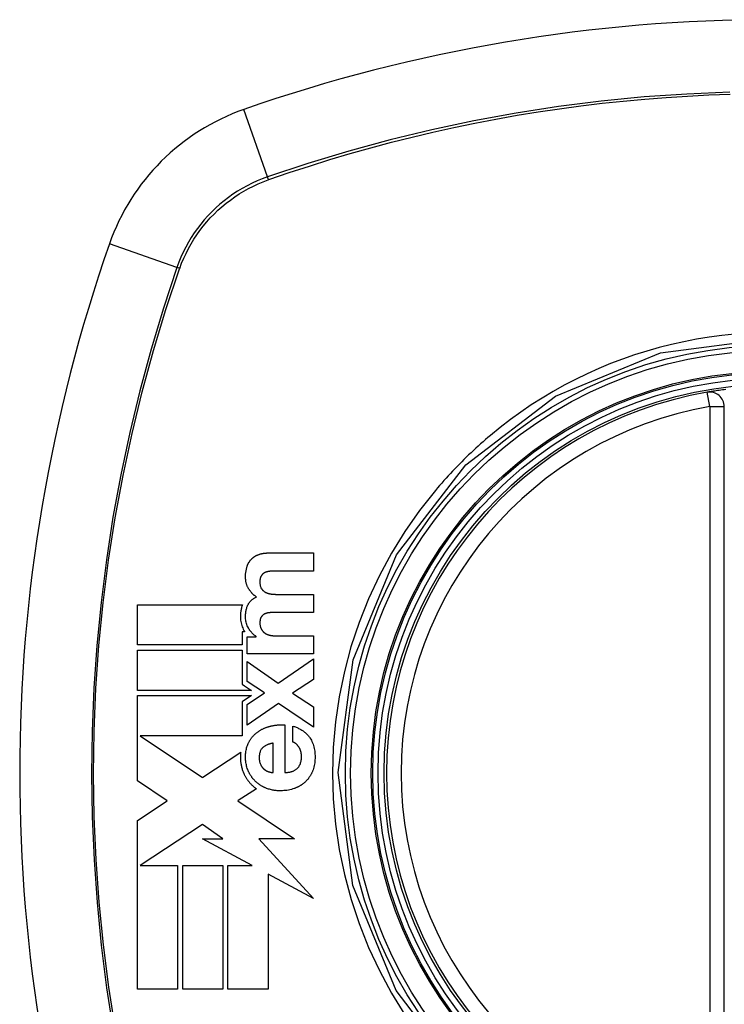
# Model space of a CAD drawing. Header units: inches. Extents: x 19 to 446, y 48 to 210.
# Tile 117 of 256: x 151.203 to 151.774, y 139.119 to 139.917. Entities that reach past the tile are written whole.
import ezdxf

# ---------------------------------------------------------------- set-up
doc = ezdxf.new("R2010")
doc.units = ezdxf.units.IN
doc.header["$MEASUREMENT"] = 0
doc.layers.add('Visible Edges(ANSI)', color=7, linetype='Continuous', lineweight=25)
doc.layers.add('Visible Tangent Edges(ANSI)', color=7, linetype='Continuous', lineweight=25)

msp = doc.modelspace()

# ---------------------------------------------------------------- linework, layer by layer
at = {"layer": 'Visible Edges(ANSI)'}
for p, q in [((151.77406, 139.00948), (151.77406, 139.60308)), ((151.40532, 139.48456), (151.44115, 139.48456)), ((151.44115, 139.48456), (151.44115, 139.46985)), ((151.44115, 139.46985), (151.41081, 139.46985)), ((151.41133, 139.451), (151.44115, 139.451)), ((151.44115, 139.451), (151.44115, 139.4363)), ((151.29854, 139.40999), (151.29854, 139.44261)), ((151.29854, 139.44261), (151.3837, 139.44261)), ((151.44115, 139.4363), (151.41112, 139.4363)), ((151.38347, 139.42076), (151.38347, 139.40999)), ((151.38544, 139.42076), (151.38347, 139.42076)), ((151.38761, 139.41662), (151.39486, 139.41662)), ((151.38761, 139.40274), (151.38761, 139.41662)), ((151.39486, 139.41662), (151.39486, 139.41683)), ((151.41009, 139.41745), (151.44115, 139.41745)), ((151.44115, 139.41745), (151.44115, 139.40274)), ((151.38347, 139.40999), (151.29854, 139.40999)), ((151.29854, 139.40586), (151.38347, 139.40586)), ((151.29854, 139.37324), (151.29854, 139.40586)), ((151.38347, 139.40586), (151.38347, 139.37826)), ((151.44115, 139.40274), (151.38761, 139.40274)), ((151.38761, 139.39673), (151.41267, 139.37912)), ((151.38761, 139.38047), (151.38761, 139.39673)), ((151.41267, 139.37912), (151.44115, 139.3989)), ((151.44115, 139.3989), (151.44115, 139.38213)), ((151.44115, 139.38213), (151.42427, 139.37094)), ((151.391, 139.37324), (151.29854, 139.37324)), ((151.38347, 139.37826), (151.38531, 139.37703)), ((151.38531, 139.37703), (151.391, 139.37324)), ((151.40159, 139.37115), (151.38761, 139.38047)), ((151.29854, 139.3691), (151.39104, 139.3691)), ((151.29854, 139.33798), (151.29854, 139.3691)), ((151.39104, 139.3691), (151.38334, 139.36394)), ((151.38761, 139.36173), (151.40159, 139.37115)), ((151.42427, 139.37094), (151.44115, 139.35976)), ((151.38334, 139.36394), (151.38334, 139.33649)), ((151.41299, 139.36255), (151.38761, 139.34495)), ((151.38761, 139.34495), (151.38761, 139.36173)), ((151.44115, 139.34329), (151.41299, 139.36255)), ((151.44115, 139.35976), (151.44115, 139.34329)), ((151.41796, 139.34521), (151.41796, 139.30658)), ((151.42458, 139.33133), (151.42458, 139.34428)), ((151.29854, 139.33718), (151.29854, 139.33798)), ((151.29854, 139.33649), (151.29854, 139.33718)), ((151.29854, 139.2999), (151.29854, 139.33649)), ((151.30077, 139.33649), (151.35128, 139.30277)), ((151.38334, 139.33649), (151.30077, 139.33649)), ((151.40863, 139.30658), (151.40863, 139.3305)), ((151.35151, 139.30292), (151.38224, 139.32326)), ((151.35128, 139.30277), (151.35151, 139.30292)), ((151.32264, 139.28381), (151.29854, 139.2999)), ((151.39492, 139.29358), (151.38027, 139.28389)), ((151.29854, 139.26786), (151.32264, 139.28381)), ((151.38027, 139.28389), (151.37991, 139.28365)), ((151.37991, 139.28365), (151.42587, 139.25297)), ((151.29854, 139.13112), (151.29854, 139.26786)), ((151.35127, 139.26469), (151.30079, 139.23128)), ((151.36788, 139.25297), (151.35127, 139.26469)), ((151.39165, 139.23128), (151.35128, 139.25297)), ((151.35128, 139.25297), (151.36788, 139.25297)), ((151.42587, 139.25297), (151.39693, 139.25298)), ((151.39693, 139.25298), (151.44115, 139.20468)), ((151.30079, 139.23128), (151.30079, 139.23128)), ((151.30079, 139.23128), (151.33115, 139.23128)), ((151.33115, 139.23128), (151.33115, 139.13112)), ((151.33526, 139.23128), (151.36788, 139.23128)), ((151.33526, 139.13112), (151.33526, 139.23128)), ((151.36788, 139.23128), (151.36788, 139.13112)), ((151.37196, 139.13112), (151.37196, 139.23128)), ((151.37196, 139.23128), (151.39165, 139.23128)), ((151.44115, 139.20468), (151.40457, 139.22434)), ((151.40457, 139.22434), (151.40457, 139.13112)), ((151.33115, 139.13112), (151.29854, 139.13112)), ((151.36788, 139.13112), (151.33526, 139.13112)), ((151.40457, 139.13112), (151.37196, 139.13112))]:
    msp.add_line(p, q, dxfattribs=at)
at = {"layer": 'Visible Edges(ANSI)', "flags": 128}
for points in [[(151.7754, 139.61695), (151.77394, 139.61677), (151.77253, 139.61658), (151.77116, 139.6164), (151.76986, 139.61622), (151.76862, 139.61604), (151.76744, 139.61587), (151.76634, 139.61571), (151.76532, 139.61555), (151.76438, 139.6154), (151.76353, 139.61527), (151.76277, 139.61514), (151.76211, 139.61503), (151.76155, 139.61494), (151.76108, 139.61486), (151.76072, 139.6148), (151.76045, 139.61475), (151.7603, 139.61473), (151.76024, 139.61472)], [(151.39647, 139.48311), (151.39682, 139.48324), (151.39717, 139.48337), (151.39752, 139.48349), (151.39788, 139.4836), (151.39825, 139.4837), (151.39861, 139.4838), (151.39898, 139.48389), (151.39934, 139.48397), (151.39971, 139.48405), (151.40008, 139.48412), (151.40046, 139.48419), (151.40083, 139.48425), (151.40121, 139.4843), (151.40158, 139.48435), (151.40196, 139.48439), (151.40233, 139.48443), (151.40271, 139.48446), (151.40308, 139.48449), (151.40346, 139.48451), (151.40383, 139.48453), (151.40421, 139.48454), (151.40458, 139.48455), (151.40495, 139.48456), (151.40532, 139.48456)], [(151.3872, 139.47286), (151.38728, 139.47314), (151.38737, 139.47343), (151.38746, 139.47371), (151.38756, 139.474), (151.38767, 139.47428), (151.38777, 139.47455), (151.38789, 139.47483), (151.388, 139.4751), (151.38812, 139.47538), (151.38825, 139.47564), (151.38838, 139.47591), (151.38852, 139.47617), (151.38866, 139.47643), (151.3888, 139.47669), (151.38895, 139.47694), (151.3891, 139.47719), (151.38926, 139.47743), (151.38943, 139.47768), (151.3896, 139.47792), (151.38977, 139.47816), (151.38995, 139.47839), (151.39013, 139.47862), (151.39032, 139.47885), (151.39051, 139.47907)], [(151.39051, 139.47907), (151.39072, 139.4793), (151.39093, 139.47952), (151.39114, 139.47974), (151.39136, 139.47995), (151.39158, 139.48015), (151.39181, 139.48036), (151.39204, 139.48055), (151.39227, 139.48074), (151.39251, 139.48093), (151.39276, 139.48111), (151.393, 139.48128), (151.39325, 139.48145), (151.39351, 139.48162), (151.39376, 139.48178), (151.39402, 139.48193), (151.39429, 139.48208), (151.39455, 139.48223), (151.39482, 139.48237), (151.39509, 139.4825), (151.39536, 139.48263), (151.39563, 139.48276), (151.39591, 139.48288), (151.39619, 139.483), (151.39647, 139.48311)], [(151.38885, 139.4553), (151.38862, 139.45567), (151.3884, 139.45603), (151.38819, 139.45641), (151.38799, 139.45679), (151.3878, 139.45717), (151.38762, 139.45756), (151.38746, 139.45795), (151.3873, 139.45835), (151.38715, 139.45876), (151.38701, 139.45917), (151.38689, 139.45958), (151.38677, 139.46), (151.38665, 139.46049), (151.38652, 139.4611), (151.3864, 139.46183), (151.38629, 139.46269), (151.38621, 139.46367), (151.38617, 139.46477), (151.38618, 139.46601), (151.38625, 139.46737), (151.38638, 139.46876), (151.38658, 139.47014), (151.38685, 139.47151), (151.3872, 139.47286)], [(151.40159, 139.46851), (151.40145, 139.46843), (151.40131, 139.46835), (151.40117, 139.46826), (151.40103, 139.46817), (151.40089, 139.46808), (151.40076, 139.46799), (151.40063, 139.46789), (151.4005, 139.46779), (151.40037, 139.46768), (151.40025, 139.46757), (151.40012, 139.46746), (151.4, 139.46735), (151.39989, 139.46723), (151.39977, 139.46711), (151.39966, 139.46698), (151.39955, 139.46686), (151.39945, 139.46673), (151.39935, 139.4666), (151.39925, 139.46646), (151.39915, 139.46633), (151.39906, 139.46619), (151.39897, 139.46605), (151.39888, 139.46591), (151.3988, 139.46576)], [(151.40574, 139.46965), (151.40556, 139.46963), (151.40538, 139.46961), (151.4052, 139.46959), (151.40502, 139.46957), (151.40484, 139.46954), (151.40467, 139.46951), (151.40449, 139.46948), (151.40431, 139.46945), (151.40414, 139.46941), (151.40396, 139.46937), (151.40379, 139.46933), (151.40361, 139.46929), (151.40344, 139.46924), (151.40327, 139.46919), (151.40309, 139.46913), (151.40292, 139.46908), (151.40275, 139.46902), (151.40258, 139.46896), (151.40241, 139.46889), (151.40225, 139.46882), (151.40208, 139.46875), (151.40192, 139.46867), (151.40175, 139.46859), (151.40159, 139.46851)], [(151.41081, 139.46985), (151.4106, 139.46985), (151.41039, 139.46985), (151.41018, 139.46985), (151.40997, 139.46985), (151.40975, 139.46985), (151.40954, 139.46984), (151.40933, 139.46984), (151.40912, 139.46983), (151.40891, 139.46983), (151.4087, 139.46982), (151.40848, 139.46981), (151.40827, 139.4698), (151.40806, 139.4698), (151.40785, 139.46979), (151.40764, 139.46978), (151.40742, 139.46977), (151.40721, 139.46975), (151.407, 139.46974), (151.40679, 139.46973), (151.40658, 139.46971), (151.40637, 139.4697), (151.40616, 139.46968), (151.40595, 139.46966), (151.40574, 139.46965)], [(151.3988, 139.46576), (151.39863, 139.46545), (151.39849, 139.46513), (151.39836, 139.46481), (151.39824, 139.46448), (151.39814, 139.46414), (151.39806, 139.4638), (151.39799, 139.46345), (151.39792, 139.46311), (151.39787, 139.46276), (151.39783, 139.46241), (151.3978, 139.46206), (151.39778, 139.46171), (151.39777, 139.46134), (151.39776, 139.46092), (151.39776, 139.46047), (151.39779, 139.45997), (151.39783, 139.45946), (151.39789, 139.45892), (151.39799, 139.45837), (151.39811, 139.45783), (151.39827, 139.45731), (151.39846, 139.45679), (151.39868, 139.4563), (151.39895, 139.45582)], [(151.39507, 139.44883), (151.39476, 139.44904), (151.39445, 139.44926), (151.39415, 139.44949), (151.39386, 139.44972), (151.39357, 139.44995), (151.39328, 139.45019), (151.393, 139.45044), (151.39272, 139.45069), (151.39245, 139.45095), (151.39218, 139.45121), (151.39192, 139.45147), (151.39166, 139.45174), (151.3914, 139.45201), (151.39115, 139.45229), (151.3909, 139.45258), (151.39066, 139.45286), (151.39042, 139.45316), (151.39018, 139.45345), (151.38995, 139.45375), (151.38973, 139.45405), (151.3895, 139.45436), (151.38928, 139.45467), (151.38907, 139.45499), (151.38885, 139.4553)], [(151.39895, 139.45582), (151.39905, 139.45567), (151.39915, 139.45551), (151.39926, 139.45536), (151.39936, 139.45521), (151.39947, 139.45507), (151.39959, 139.45492), (151.3997, 139.45478), (151.39982, 139.45464), (151.39994, 139.45451), (151.40006, 139.45437), (151.40019, 139.45424), (151.40032, 139.45411), (151.40045, 139.45399), (151.40059, 139.45387), (151.40073, 139.45375), (151.40087, 139.45363), (151.40101, 139.45352), (151.40115, 139.45341), (151.4013, 139.4533), (151.40145, 139.4532), (151.4016, 139.4531), (151.40175, 139.453), (151.4019, 139.45291), (151.40206, 139.45282)], [(151.40206, 139.45282), (151.40223, 139.45272), (151.4024, 139.45263), (151.40257, 139.45254), (151.40274, 139.45246), (151.40292, 139.45238), (151.40309, 139.4523), (151.40327, 139.45222), (151.40345, 139.45215), (151.40362, 139.45208), (151.4038, 139.45202), (151.40398, 139.45195), (151.40417, 139.45189), (151.40435, 139.45183), (151.40453, 139.45178), (151.40472, 139.45172), (151.4049, 139.45167), (151.40509, 139.45163), (151.40527, 139.45158), (151.40546, 139.45154), (151.40565, 139.4515), (151.40584, 139.45146), (151.40603, 139.45143), (151.40622, 139.4514), (151.40641, 139.45137)], [(151.38813, 139.44246), (151.38831, 139.44283), (151.3885, 139.44318), (151.3887, 139.44353), (151.38892, 139.44388), (151.38914, 139.44421), (151.38938, 139.44453), (151.38962, 139.44485), (151.38988, 139.44516), (151.39015, 139.44546), (151.39043, 139.44575), (151.39072, 139.44603), (151.39102, 139.4463), (151.39132, 139.44656), (151.39163, 139.44682), (151.39195, 139.44706), (151.39228, 139.44729), (151.39261, 139.44751), (151.39295, 139.44773), (151.39329, 139.44793), (151.39364, 139.44813), (151.39399, 139.44832), (151.39435, 139.4485), (151.39471, 139.44867), (151.39507, 139.44883)], [(151.40641, 139.45137), (151.40661, 139.45134), (151.40682, 139.45131), (151.40702, 139.45128), (151.40722, 139.45126), (151.40743, 139.45123), (151.40763, 139.45121), (151.40784, 139.45119), (151.40804, 139.45117), (151.40825, 139.45115), (151.40845, 139.45113), (151.40865, 139.45111), (151.40886, 139.45109), (151.40906, 139.45108), (151.40927, 139.45107), (151.40948, 139.45106), (151.40968, 139.45104), (151.40989, 139.45104), (151.41009, 139.45103), (151.4103, 139.45102), (151.4105, 139.45101), (151.41071, 139.45101), (151.41092, 139.45101), (151.41112, 139.45101), (151.41133, 139.451)], [(151.3837, 139.44261), (151.38345, 139.44193), (151.38322, 139.44123), (151.38301, 139.44053), (151.38282, 139.43983), (151.38265, 139.43912), (151.38251, 139.4384), (151.38238, 139.43769), (151.38227, 139.43696), (151.38218, 139.43624), (151.38211, 139.43551), (151.38206, 139.43475), (151.38203, 139.43392), (151.38202, 139.43303), (151.38204, 139.43208), (151.3821, 139.43108), (151.38221, 139.43004), (151.38236, 139.42896), (151.38256, 139.42788), (151.38282, 139.42682), (151.38312, 139.42577), (151.38347, 139.42475), (151.38387, 139.42375), (151.38432, 139.42276), (151.38483, 139.4218)], [(151.38844, 139.42382), (151.38799, 139.42468), (151.38759, 139.42557), (151.38724, 139.42648), (151.38694, 139.42742), (151.38669, 139.42836), (151.3865, 139.42929), (151.38636, 139.43021), (151.38626, 139.4311), (151.38619, 139.43196), (151.38616, 139.43278), (151.38616, 139.43357), (151.38619, 139.43431), (151.38623, 139.43501), (151.38629, 139.43571), (151.38637, 139.43641), (151.38648, 139.43711), (151.3866, 139.4378), (151.38675, 139.43849), (151.38692, 139.43917), (151.38712, 139.43985), (151.38734, 139.44051), (151.38758, 139.44117), (151.38784, 139.44182), (151.38813, 139.44246)], [(151.39895, 139.43273), (151.3988, 139.43248), (151.39866, 139.43222), (151.39853, 139.43195), (151.39842, 139.43168), (151.39832, 139.4314), (151.39823, 139.43112), (151.39814, 139.43084), (151.39807, 139.43055), (151.39801, 139.43026), (151.39796, 139.42997), (151.39791, 139.42968), (151.39787, 139.42939), (151.39784, 139.42909), (151.39781, 139.4288), (151.39779, 139.4285), (151.39778, 139.42821), (151.39777, 139.42791), (151.39776, 139.42761), (151.39777, 139.42728), (151.39779, 139.42691), (151.39784, 139.42647), (151.39792, 139.42596), (151.39805, 139.42536), (151.39823, 139.42465)], [(151.40211, 139.43531), (151.40195, 139.43525), (151.4018, 139.43518), (151.40164, 139.43511), (151.40149, 139.43503), (151.40134, 139.43495), (151.40119, 139.43487), (151.40104, 139.43478), (151.4009, 139.43469), (151.40075, 139.43459), (151.40061, 139.43449), (151.40047, 139.43439), (151.40034, 139.43428), (151.4002, 139.43417), (151.40008, 139.43405), (151.39995, 139.43393), (151.39983, 139.43381), (151.39971, 139.43369), (151.39959, 139.43356), (151.39947, 139.43343), (151.39936, 139.43329), (151.39926, 139.43315), (151.39915, 139.43301), (151.39905, 139.43287), (151.39895, 139.43273)], [(151.40641, 139.4362), (151.40623, 139.43619), (151.40604, 139.43617), (151.40586, 139.43616), (151.40568, 139.43614), (151.40549, 139.43613), (151.40531, 139.43611), (151.40513, 139.43608), (151.40495, 139.43606), (151.40477, 139.43603), (151.40459, 139.436), (151.40441, 139.43597), (151.40423, 139.43593), (151.40405, 139.4359), (151.40387, 139.43586), (151.40369, 139.43582), (151.40351, 139.43577), (151.40334, 139.43572), (151.40316, 139.43567), (151.40298, 139.43562), (151.40281, 139.43556), (151.40263, 139.43551), (151.40246, 139.43545), (151.40228, 139.43538), (151.40211, 139.43531)], [(151.41112, 139.4363), (151.41092, 139.4363), (151.41073, 139.4363), (151.41053, 139.4363), (151.41034, 139.4363), (151.41014, 139.43629), (151.40994, 139.43629), (151.40975, 139.43629), (151.40955, 139.43629), (151.40935, 139.43628), (151.40916, 139.43628), (151.40896, 139.43628), (151.40876, 139.43627), (151.40857, 139.43627), (151.40837, 139.43626), (151.40818, 139.43626), (151.40798, 139.43625), (151.40778, 139.43625), (151.40759, 139.43624), (151.40739, 139.43623), (151.40719, 139.43623), (151.407, 139.43622), (151.4068, 139.43621), (151.4066, 139.4362), (151.40641, 139.4362)], [(151.38483, 139.4218), (151.38485, 139.42176), (151.38488, 139.42172), (151.3849, 139.42167), (151.38493, 139.42163), (151.38495, 139.42158), (151.38498, 139.42154), (151.385, 139.4215), (151.38503, 139.42145), (151.38505, 139.42141), (151.38508, 139.42136), (151.3851, 139.42132), (151.38513, 139.42128), (151.38516, 139.42123), (151.38518, 139.42119), (151.38521, 139.42115), (151.38523, 139.4211), (151.38526, 139.42106), (151.38529, 139.42101), (151.38531, 139.42097), (151.38534, 139.42093), (151.38536, 139.42088), (151.38539, 139.42084), (151.38542, 139.4208), (151.38544, 139.42076)], [(151.39486, 139.41683), (151.39454, 139.41706), (151.39422, 139.41729), (151.3939, 139.41753), (151.39359, 139.41778), (151.39329, 139.41803), (151.39298, 139.41829), (151.39268, 139.41855), (151.39239, 139.41882), (151.3921, 139.41909), (151.39182, 139.41937), (151.39154, 139.41965), (151.39126, 139.41994), (151.39099, 139.42024), (151.39073, 139.42054), (151.39047, 139.42084), (151.39022, 139.42115), (151.38998, 139.42147), (151.38974, 139.42179), (151.38951, 139.42211), (151.38928, 139.42245), (151.38906, 139.42278), (151.38885, 139.42312), (151.38864, 139.42347), (151.38844, 139.42382)], [(151.39823, 139.42465), (151.39827, 139.42449), (151.39832, 139.42434), (151.39837, 139.42419), (151.39842, 139.42404), (151.39847, 139.42389), (151.39853, 139.42375), (151.39859, 139.4236), (151.39866, 139.42346), (151.39872, 139.42332), (151.39879, 139.42317), (151.39886, 139.42303), (151.39894, 139.42289), (151.39901, 139.42276), (151.39909, 139.42262), (151.39917, 139.42249), (151.39926, 139.42235), (151.39934, 139.42222), (151.39943, 139.42209), (151.39952, 139.42196), (151.39961, 139.42183), (151.3997, 139.4217), (151.39979, 139.42158), (151.39989, 139.42146), (151.39999, 139.42133)], [(151.39999, 139.42133), (151.40011, 139.42118), (151.40024, 139.42103), (151.40037, 139.42089), (151.40051, 139.42075), (151.40065, 139.42061), (151.40079, 139.42048), (151.40094, 139.42035), (151.40108, 139.42022), (151.40124, 139.4201), (151.40139, 139.41998), (151.40154, 139.41986), (151.4017, 139.41975), (151.40186, 139.41964), (151.40202, 139.41953), (151.40218, 139.41942), (151.40235, 139.41932), (151.40251, 139.41922), (151.40268, 139.41912), (151.40285, 139.41903), (151.40302, 139.41893), (151.40319, 139.41884), (151.40337, 139.41876), (151.40354, 139.41867), (151.40372, 139.41859)], [(151.40372, 139.41859), (151.40396, 139.41848), (151.40421, 139.41837), (151.40447, 139.41828), (151.40472, 139.41819), (151.40498, 139.4181), (151.40524, 139.41803), (151.40551, 139.41796), (151.40577, 139.41789), (151.40604, 139.41783), (151.4063, 139.41778), (151.40657, 139.41773), (151.40684, 139.41768), (151.4071, 139.41764), (151.40737, 139.41761), (151.40764, 139.41757), (151.40791, 139.41755), (151.40818, 139.41752), (151.40846, 139.4175), (151.40873, 139.41749), (151.409, 139.41747), (151.40927, 139.41746), (151.40954, 139.41746), (151.40981, 139.41745), (151.41009, 139.41745)], [(151.3959, 139.33946), (151.39628, 139.33974), (151.39667, 139.34001), (151.39707, 139.34028), (151.39747, 139.34053), (151.39787, 139.34078), (151.39827, 139.34102), (151.39868, 139.34126), (151.39909, 139.34148), (151.3995, 139.3417), (151.39992, 139.34191), (151.40034, 139.34212), (151.40076, 139.34232), (151.40119, 139.34251), (151.40162, 139.34269), (151.40205, 139.34287), (151.40248, 139.34304), (151.40292, 139.34321), (151.40336, 139.34336), (151.4038, 139.34352), (151.40424, 139.34366), (151.40469, 139.3438), (151.40514, 139.34393), (151.40559, 139.34406), (151.40605, 139.34417)], [(151.40605, 139.34417), (151.40654, 139.3443), (151.40703, 139.34441), (151.40752, 139.34452), (151.40801, 139.34462), (151.4085, 139.34471), (151.409, 139.34479), (151.40949, 139.34487), (151.40998, 139.34494), (151.41048, 139.34501), (151.41097, 139.34507), (151.41147, 139.34512), (151.41197, 139.34517), (151.41246, 139.3452), (151.41296, 139.34524), (151.41346, 139.34526), (151.41396, 139.34528), (151.41445, 139.34529), (151.41495, 139.3453), (151.41545, 139.3453), (151.41595, 139.3453), (151.41645, 139.34528), (151.41695, 139.34526), (151.41745, 139.34524), (151.41796, 139.34521)], [(151.42458, 139.34428), (151.42525, 139.34406), (151.42592, 139.34382), (151.42658, 139.34358), (151.42724, 139.34332), (151.4279, 139.34304), (151.42855, 139.34276), (151.42919, 139.34245), (151.42983, 139.34214), (151.43046, 139.3418), (151.43108, 139.34146), (151.43169, 139.34109), (151.4323, 139.34071), (151.43289, 139.34031), (151.43347, 139.3399), (151.43403, 139.33947), (151.43458, 139.33901), (151.43512, 139.33855), (151.43564, 139.33806), (151.43614, 139.33755), (151.43662, 139.33703), (151.43709, 139.33649), (151.43753, 139.33593), (151.43795, 139.33535), (151.43836, 139.33475)], [(151.3888, 139.33113), (151.38902, 139.33154), (151.38925, 139.33194), (151.38948, 139.33235), (151.38972, 139.33274), (151.38997, 139.33314), (151.39022, 139.33352), (151.39048, 139.3339), (151.39074, 139.33428), (151.39102, 139.33465), (151.3913, 139.33501), (151.39159, 139.33537), (151.39188, 139.33573), (151.39218, 139.33608), (151.39249, 139.33642), (151.39281, 139.33676), (151.39313, 139.33708), (151.39345, 139.33741), (151.39379, 139.33772), (151.39412, 139.33803), (151.39447, 139.33833), (151.39482, 139.33862), (151.39517, 139.33891), (151.39553, 139.33919), (151.3959, 139.33946)], [(151.43836, 139.33475), (151.43896, 139.33377), (151.43951, 139.33277), (151.44001, 139.33174), (151.44046, 139.33068), (151.44087, 139.3296), (151.44123, 139.32849), (151.44154, 139.32737), (151.4418, 139.32624), (151.44202, 139.3251), (151.4422, 139.32395), (151.44233, 139.32279), (151.44243, 139.32162), (151.44248, 139.32045), (151.4425, 139.31928), (151.44248, 139.3181), (151.44243, 139.31692), (151.44234, 139.31575), (151.44221, 139.31459), (151.44203, 139.31343), (151.44182, 139.31228), (151.44155, 139.31114), (151.44124, 139.31002), (151.44089, 139.30891), (151.44048, 139.30782)], [(151.38834, 139.30808), (151.38796, 139.309), (151.38762, 139.30994), (151.38732, 139.31088), (151.38705, 139.31184), (151.38682, 139.31281), (151.38663, 139.31379), (151.38647, 139.31477), (151.38634, 139.31576), (151.38625, 139.31676), (151.38619, 139.31776), (151.38616, 139.31876), (151.38617, 139.31976), (151.3862, 139.32075), (151.38626, 139.32174), (151.38635, 139.32272), (151.38647, 139.3237), (151.38663, 139.32468), (151.38683, 139.32564), (151.38706, 139.32659), (151.38733, 139.32752), (151.38764, 139.32845), (151.38798, 139.32936), (151.38837, 139.33025), (151.3888, 139.33113)], [(151.40014, 139.32683), (151.39972, 139.32641), (151.39932, 139.32595), (151.39896, 139.32547), (151.39864, 139.32496), (151.39836, 139.32443), (151.39811, 139.32387), (151.3979, 139.32331), (151.39772, 139.32272), (151.39757, 139.32212), (151.39746, 139.32152), (151.39737, 139.32091), (151.3973, 139.32029), (151.39726, 139.31968), (151.39724, 139.31906), (151.39725, 139.31843), (151.39727, 139.3178), (151.39731, 139.31717), (151.39738, 139.31654), (151.39748, 139.31592), (151.3976, 139.3153), (151.39776, 139.31469), (151.39795, 139.3141), (151.39817, 139.31351), (151.39843, 139.31295)], [(151.40863, 139.3305), (151.40826, 139.33043), (151.40788, 139.33035), (151.4075, 139.33027), (151.40712, 139.33018), (151.40674, 139.33009), (151.40636, 139.32999), (151.40598, 139.32988), (151.40561, 139.32976), (151.40523, 139.32964), (151.40486, 139.32952), (151.40449, 139.32938), (151.40413, 139.32924), (151.40377, 139.32909), (151.40341, 139.32893), (151.40306, 139.32877), (151.40271, 139.32859), (151.40237, 139.32841), (151.40203, 139.32821), (151.4017, 139.32801), (151.40137, 139.32779), (151.40106, 139.32757), (151.40074, 139.32733), (151.40044, 139.32709), (151.40014, 139.32683)], [(151.4293, 139.3274), (151.42914, 139.32761), (151.42899, 139.32783), (151.42883, 139.32804), (151.42867, 139.32825), (151.4285, 139.32846), (151.42833, 139.32866), (151.42815, 139.32886), (151.42797, 139.32906), (151.42779, 139.32925), (151.42761, 139.32944), (151.42742, 139.32962), (151.42722, 139.3298), (151.42702, 139.32997), (151.42682, 139.33013), (151.42662, 139.33029), (151.42641, 139.33044), (151.42619, 139.33058), (151.42598, 139.33072), (151.42576, 139.33084), (151.42553, 139.33096), (151.4253, 139.33107), (151.42507, 139.33117), (151.42483, 139.33126), (151.42458, 139.33133)], [(151.42831, 139.3102), (151.4288, 139.31074), (151.42924, 139.31131), (151.42964, 139.31192), (151.43, 139.31255), (151.43032, 139.31321), (151.43059, 139.31388), (151.43083, 139.31457), (151.43102, 139.31528), (151.43118, 139.316), (151.43131, 139.31673), (151.43141, 139.31747), (151.43147, 139.31821), (151.43151, 139.31895), (151.43152, 139.31972), (151.4315, 139.32054), (151.43144, 139.32136), (151.43134, 139.32218), (151.43119, 139.32298), (151.431, 139.32377), (151.43075, 139.32455), (151.43046, 139.3253), (151.43012, 139.32602), (151.42973, 139.32672), (151.4293, 139.3274)], [(151.38224, 139.32326), (151.38217, 139.32256), (151.38211, 139.32185), (151.38207, 139.32113), (151.38204, 139.32042), (151.38202, 139.31971), (151.38202, 139.319), (151.38203, 139.31828), (151.38206, 139.31756), (151.3821, 139.31684), (151.38215, 139.31612), (151.38222, 139.3154), (151.38231, 139.31469), (151.38241, 139.31398), (151.38252, 139.31327), (151.38265, 139.31256), (151.3828, 139.31186), (151.38296, 139.31117), (151.38314, 139.31047), (151.38333, 139.30979), (151.38354, 139.30911), (151.38377, 139.30843), (151.38401, 139.30776), (151.38427, 139.3071), (151.38454, 139.30644)], [(151.39843, 139.31295), (151.39853, 139.31277), (151.39862, 139.31259), (151.39872, 139.31242), (151.39882, 139.31224), (151.39892, 139.31207), (151.39903, 139.3119), (151.39914, 139.31173), (151.39925, 139.31156), (151.39936, 139.3114), (151.39948, 139.31123), (151.3996, 139.31107), (151.39972, 139.31091), (151.39984, 139.31076), (151.39997, 139.3106), (151.4001, 139.31045), (151.40023, 139.3103), (151.40037, 139.31016), (151.40051, 139.31001), (151.40065, 139.30987), (151.40079, 139.30974), (151.40093, 139.3096), (151.40108, 139.30947), (151.40123, 139.30935), (151.40139, 139.30922)], [(151.40139, 139.30922), (151.40153, 139.30911), (151.40167, 139.309), (151.40181, 139.3089), (151.40196, 139.30879), (151.40211, 139.30869), (151.40225, 139.30859), (151.4024, 139.30849), (151.40255, 139.3084), (151.4027, 139.30831), (151.40285, 139.30822), (151.40301, 139.30813), (151.40316, 139.30805), (151.40332, 139.30797), (151.40348, 139.30789), (151.40363, 139.30781), (151.40379, 139.30774), (151.40395, 139.30767), (151.40412, 139.3076), (151.40428, 139.30754), (151.40444, 139.30747), (151.40461, 139.30741), (151.40478, 139.30736), (151.40494, 139.3073), (151.40511, 139.30725)], [(151.41796, 139.30658), (151.41842, 139.3066), (151.41888, 139.30663), (151.41935, 139.30667), (151.41981, 139.30672), (151.42028, 139.30677), (151.42074, 139.30684), (151.4212, 139.30691), (151.42166, 139.30699), (151.42212, 139.30708), (151.42257, 139.30719), (151.42302, 139.3073), (151.42347, 139.30743), (151.42392, 139.30757), (151.42436, 139.30773), (151.4248, 139.3079), (151.42523, 139.30809), (151.42566, 139.30829), (151.42607, 139.30851), (151.42647, 139.30874), (151.42687, 139.309), (151.42725, 139.30927), (151.42762, 139.30956), (151.42797, 139.30987), (151.42831, 139.3102)], [(151.38454, 139.30644), (151.38475, 139.30597), (151.38497, 139.3055), (151.38519, 139.30504), (151.38542, 139.30458), (151.38565, 139.30413), (151.38589, 139.30368), (151.38614, 139.30323), (151.3864, 139.30279), (151.38667, 139.30235), (151.38694, 139.30192), (151.38721, 139.3015), (151.3875, 139.30107), (151.38779, 139.30066), (151.38809, 139.30024), (151.3884, 139.29984), (151.38871, 139.29944), (151.38903, 139.29904), (151.38935, 139.29865), (151.38968, 139.29827), (151.39002, 139.29789), (151.39036, 139.29752), (151.39071, 139.29716), (151.39107, 139.2968), (151.39143, 139.29645)], [(151.39429, 139.29943), (151.39398, 139.29974), (151.39367, 139.30005), (151.39337, 139.30037), (151.39307, 139.30069), (151.39278, 139.30101), (151.39249, 139.30134), (151.39221, 139.30168), (151.39194, 139.30202), (151.39167, 139.30237), (151.3914, 139.30272), (151.39114, 139.30308), (151.39089, 139.30344), (151.39065, 139.3038), (151.39041, 139.30417), (151.39017, 139.30455), (151.38994, 139.30492), (151.38972, 139.30531), (151.38951, 139.30569), (151.3893, 139.30608), (151.38909, 139.30647), (151.38889, 139.30687), (151.3887, 139.30727), (151.38852, 139.30767), (151.38834, 139.30808)], [(151.40511, 139.30725), (151.40526, 139.30721), (151.4054, 139.30717), (151.40554, 139.30713), (151.40569, 139.3071), (151.40583, 139.30706), (151.40598, 139.30702), (151.40612, 139.30699), (151.40627, 139.30695), (151.40642, 139.30692), (151.40656, 139.30688), (151.40671, 139.30685), (151.40686, 139.30682), (151.40701, 139.30679), (151.40716, 139.30677), (151.4073, 139.30674), (151.40745, 139.30672), (151.4076, 139.30669), (151.40775, 139.30667), (151.4079, 139.30665), (151.40805, 139.30663), (151.40819, 139.30662), (151.40834, 139.3066), (151.40849, 139.30659), (151.40863, 139.30658)], [(151.44048, 139.30782), (151.44032, 139.30742), (151.44014, 139.30701), (151.43996, 139.30661), (151.43978, 139.30621), (151.43959, 139.30582), (151.43939, 139.30543), (151.43919, 139.30505), (151.43898, 139.30467), (151.43876, 139.30429), (151.43853, 139.30392), (151.4383, 139.30355), (151.43807, 139.30318), (151.43782, 139.30282), (151.43757, 139.30247), (151.43731, 139.30212), (151.43705, 139.30177), (151.43678, 139.30144), (151.43651, 139.3011), (151.43623, 139.30078), (151.43594, 139.30045), (151.43565, 139.30014), (151.43535, 139.29983), (151.43504, 139.29953), (151.43473, 139.29923)], [(151.39143, 139.29645), (151.39157, 139.29632), (151.39171, 139.29619), (151.39184, 139.29606), (151.39198, 139.29593), (151.39212, 139.2958), (151.39226, 139.29568), (151.39241, 139.29555), (151.39255, 139.29543), (151.39269, 139.29531), (151.39283, 139.29518), (151.39298, 139.29506), (151.39312, 139.29494), (151.39327, 139.29482), (151.39342, 139.29471), (151.39356, 139.29459), (151.39371, 139.29447), (151.39386, 139.29436), (151.39401, 139.29425), (151.39416, 139.29413), (151.39431, 139.29402), (151.39446, 139.29391), (151.39461, 139.2938), (151.39477, 139.29369), (151.39492, 139.29358)], [(151.40325, 139.29384), (151.40284, 139.294), (151.40243, 139.29417), (151.40202, 139.29434), (151.40161, 139.29452), (151.40121, 139.2947), (151.40082, 139.29489), (151.40042, 139.29509), (151.40003, 139.29529), (151.39965, 139.2955), (151.39926, 139.29572), (151.39888, 139.29594), (151.39851, 139.29617), (151.39813, 139.29641), (151.39776, 139.29665), (151.3974, 139.2969), (151.39704, 139.29715), (151.39668, 139.29741), (151.39633, 139.29768), (151.39598, 139.29795), (151.39563, 139.29824), (151.39529, 139.29853), (151.39495, 139.29882), (151.39462, 139.29912), (151.39429, 139.29943)], [(151.42583, 139.29379), (151.42462, 139.29337), (151.42339, 139.29301), (151.42216, 139.2927), (151.42091, 139.29244), (151.41965, 139.29224), (151.41843, 139.29208), (151.41727, 139.29198), (151.41619, 139.29191), (151.4152, 139.29188), (151.41431, 139.29187), (151.41349, 139.29189), (151.41269, 139.29192), (151.41188, 139.29197), (151.41108, 139.29203), (151.41028, 139.29212), (151.40949, 139.29223), (151.40869, 139.29236), (151.4079, 139.2925), (151.40712, 139.29267), (151.40634, 139.29286), (151.40556, 139.29307), (151.40478, 139.29331), (151.40402, 139.29356), (151.40325, 139.29384)], [(151.43473, 139.29923), (151.43441, 139.29892), (151.43407, 139.29863), (151.43374, 139.29834), (151.4334, 139.29806), (151.43306, 139.29778), (151.43271, 139.29751), (151.43236, 139.29725), (151.432, 139.297), (151.43164, 139.29675), (151.43128, 139.29651), (151.43091, 139.29627), (151.43054, 139.29604), (151.43016, 139.29582), (151.42979, 139.29561), (151.42941, 139.2954), (151.42902, 139.29519), (151.42863, 139.295), (151.42824, 139.29481), (151.42785, 139.29462), (151.42745, 139.29444), (151.42705, 139.29427), (151.42664, 139.29411), (151.42624, 139.29394), (151.42583, 139.29379)]]:
    msp.add_lwpolyline(points, dxfattribs=at)
at = {"layer": 'Visible Edges(ANSI)'}
for radius in [0.31988, 0.31496]:
    msp.add_circle((151.81343, 139.30628), radius, dxfattribs=at)
for centre, radius, start, end in [((151.81343, 138.6173), 1.29921, 70.73366, 109.26634), ((151.4432, 139.67651), 0.17717, 109.26634, 160.73366), ((152.50241, 139.30628), 1.29921, 160.73366, 199.26634), ((151.81343, 139.30628), 0.31299, 99.78402, 260.21598), ((151.76225, 139.60308), 0.01181, 0, 99.78402)]:
    msp.add_arc(centre, radius, start, end, dxfattribs=at)
at = {"layer": 'Visible Tangent Edges(ANSI)'}
for p, q in [((151.40385, 139.78909), (151.38474, 139.84375)), ((151.40462, 139.78683), (151.40509, 139.787)), ((151.33061, 139.71586), (151.27596, 139.73496)), ((151.33271, 139.71461), (151.33287, 139.71508)), ((151.76225, 139.60308), (151.76024, 139.61472)), ((151.76225, 139.60308), (151.77406, 139.60308)), ((151.76225, 139.60308), (151.76225, 139.00948))]:
    msp.add_line(p, q, dxfattribs=at)
at = {"layer": 'Visible Tangent Edges(ANSI)', "flags": 128}
for points in [[(151.7784, 139.85777), (151.7437, 139.85631), (151.70901, 139.85389), (151.67437, 139.85049), (151.63982, 139.84613), (151.60541, 139.84081), (151.57117, 139.83453), (151.53715, 139.8273), (151.50338, 139.81913), (151.4699, 139.81004), (151.43672, 139.80003), (151.40385, 139.78909)], [(151.40509, 139.787), (151.42145, 139.79261), (151.43787, 139.79799), (151.45438, 139.80314), (151.47095, 139.80806), (151.48761, 139.81275), (151.50435, 139.81721), (151.52116, 139.82143), (151.53803, 139.82543), (151.55498, 139.82919), (151.57198, 139.83271), (151.58904, 139.836), (151.60614, 139.83904), (151.62329, 139.84185), (151.64049, 139.84441), (151.65771, 139.84673), (151.67497, 139.8488), (151.69224, 139.85064), (151.70954, 139.85223), (151.72685, 139.85357), (151.74417, 139.85467), (151.76149, 139.85552), (151.77881, 139.85613)], [(151.40385, 139.78909), (151.39965, 139.78756), (151.39552, 139.78587), (151.39145, 139.78402), (151.38746, 139.78202), (151.38354, 139.77987), (151.37971, 139.77758), (151.37597, 139.77514), (151.37232, 139.77256), (151.36878, 139.76984), (151.36533, 139.76699), (151.362, 139.76402), (151.35878, 139.76092), (151.35568, 139.75771), (151.35271, 139.75437), (151.34986, 139.75093), (151.34715, 139.74738), (151.34457, 139.74373), (151.34214, 139.73999), (151.33984, 139.73616), (151.33769, 139.73225), (151.33569, 139.72825), (151.33384, 139.72419), (151.33215, 139.72005), (151.33061, 139.71586)], [(151.33287, 139.71508), (151.33442, 139.71918), (151.33611, 139.72321), (151.33795, 139.72718), (151.33993, 139.73107), (151.34206, 139.73489), (151.34432, 139.73863), (151.34672, 139.74228), (151.34926, 139.74584), (151.35192, 139.7493), (151.35471, 139.75266), (151.35762, 139.75591), (151.36065, 139.75906), (151.36379, 139.76209), (151.36705, 139.765), (151.37041, 139.76779), (151.37387, 139.77045), (151.37743, 139.77299), (151.38108, 139.77539), (151.38481, 139.77765), (151.38863, 139.77978), (151.39253, 139.78176), (151.3965, 139.7836), (151.40053, 139.78529), (151.40462, 139.78683)], [(151.33061, 139.71586), (151.31966, 139.68291), (151.30961, 139.64961), (151.30049, 139.61598), (151.2923, 139.58207), (151.28506, 139.54792), (151.27877, 139.51357), (151.27346, 139.47905), (151.26911, 139.44442), (151.26573, 139.4097), (151.26333, 139.37496), (151.2619, 139.34022), (151.26144, 139.30549), (151.26195, 139.27078), (151.26342, 139.23607), (151.26586, 139.20141), (151.26926, 139.16684), (151.27361, 139.13238), (151.27892, 139.09809)], [(151.28072, 139.09864), (151.27537, 139.13283), (151.27097, 139.16719), (151.26754, 139.20168), (151.26508, 139.23625), (151.2636, 139.27087), (151.26309, 139.30549), (151.26355, 139.34013), (151.26499, 139.37478), (151.26742, 139.40944), (151.27082, 139.44406), (151.27521, 139.4786), (151.28057, 139.51302), (151.2869, 139.54727), (151.29419, 139.58131), (151.30243, 139.6151), (151.31161, 139.64861), (151.3217, 139.68178), (151.33271, 139.71461)], [(151.78241, 139.66171), (151.77209, 139.66065), (151.76179, 139.65929), (151.75154, 139.65764), (151.74135, 139.65568), (151.73122, 139.65344), (151.72117, 139.65091), (151.71122, 139.64808), (151.70137, 139.64497), (151.69161, 139.64157), (151.68193, 139.63788), (151.67235, 139.63391), (151.66288, 139.62966), (151.65354, 139.62513), (151.64434, 139.62034), (151.63529, 139.61528), (151.6264, 139.60997), (151.61768, 139.60441), (151.60913, 139.5986), (151.60076, 139.59255), (151.59256, 139.58626), (151.58456, 139.57974)], [(151.56391, 139.05732), (151.50822, 139.13015), (151.47314, 139.21528), (151.4612, 139.30669), (151.47328, 139.39793), (151.50861, 139.48305), (151.56452, 139.55584), (151.63737, 139.61152), (151.7223, 139.64655), (151.81343, 139.65851)], [(151.58456, 139.57974), (151.58255, 139.57804), (151.58055, 139.57633), (151.57857, 139.5746), (151.5766, 139.57286), (151.57464, 139.5711), (151.5727, 139.56933), (151.57076, 139.56755), (151.56884, 139.56575), (151.56694, 139.56394), (151.56504, 139.56212), (151.56316, 139.56028), (151.5613, 139.55842), (151.55945, 139.55656), (151.55761, 139.55468), (151.55578, 139.55278), (151.55397, 139.55088), (151.55217, 139.54896), (151.55038, 139.54702), (151.54861, 139.54508), (151.54686, 139.54312), (151.54511, 139.54114), (151.54338, 139.53916), (151.54167, 139.53716), (151.53997, 139.53515)], [(151.53997, 139.53515), (151.52717, 139.51896), (151.51532, 139.50203), (151.50445, 139.48442), (151.49461, 139.4662), (151.48582, 139.44742), (151.47814, 139.42813), (151.4716, 139.40842), (151.46623, 139.3884), (151.46204, 139.36812), (151.45904, 139.34763), (151.45723, 139.32699), (151.45662, 139.30625), (151.45723, 139.28547), (151.45906, 139.26478), (151.46209, 139.24426), (151.4663, 139.22396), (151.47169, 139.20394), (151.47822, 139.18428), (151.48587, 139.16503), (151.49464, 139.14625), (151.5045, 139.12802), (151.51536, 139.11044)]]:
    msp.add_lwpolyline(points, dxfattribs=at)
at = {"layer": 'Visible Tangent Edges(ANSI)'}
for radius in [0.34636, 0.34222, 0.32539, 0.3242]:
    msp.add_circle((151.81343, 139.30628), radius, dxfattribs=at)
msp.add_arc((151.81343, 139.30628), 0.30118, 99.78402, 260.21598, dxfattribs=at)
for centre, major_axis, start_param, end_param in [((151.40547, 139.78445), (0.00321, -0.00931), 4.18856, 4.452267), ((151.33526, 139.71424), (0.00931, -0.00321), 1.830918, 2.094625)]:
    msp.add_ellipse(centre, major_axis=major_axis, ratio=0.002592, start_param=start_param, end_param=end_param, dxfattribs=at)

doc.saveas('drawing.dxf')
